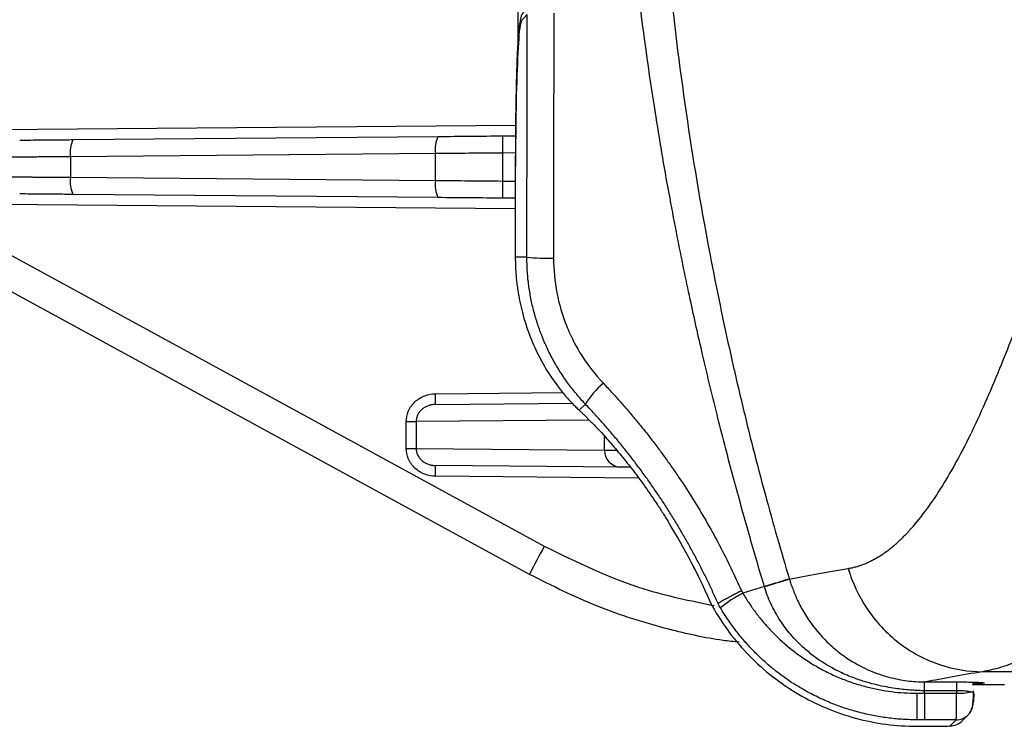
# Model space of a CAD drawing. Header units: millimetres. Extents: x 5 to 597, y 5 to 415.
# Tile 73 of 131: x 292 to 301, y 250 to 257. Entities that reach past the tile are written whole.
import ezdxf

# ---------------------------------------------------------------- set-up
doc = ezdxf.new("R2010")
doc.units = ezdxf.units.MM

msp = doc.modelspace()

# ---------------------------------------------------------------- linework, layer by layer
at = {"color": 7, "linetype": 'Continuous', "lineweight": 25}
for p, q in [((296.5496, 256.5535), (296.5496, 257.0725)), ((287.5707, 256.8465), (296.7943, 251.8214)), ((296.634, 256.7818), (296.5688, 256.7109)), ((296.656, 251.558), (287.4324, 256.5831)), ((292.3957, 255.6146), (295.8041, 255.6443)), ((296.4043, 255.6496), (296.5271, 255.6506)), ((295.7791, 255.4843), (292.3707, 255.4546)), ((295.7791, 255.2337), (295.7791, 255.4843)), ((296.4043, 255.4896), (296.4043, 255.2285)), ((292.3707, 255.4546), (292.3707, 255.2635)), ((296.5235, 255.3626), (296.5235, 254.5177)), ((296.5236, 255.3626), (296.5235, 255.3626)), ((296.5236, 255.3626), (296.5236, 254.5177)), ((292.3707, 255.2635), (295.7791, 255.2337)), ((295.8041, 255.0738), (292.3957, 255.1035)), ((296.5235, 255.0675), (296.4043, 255.0685)), ((296.5236, 254.5177), (296.5235, 254.5177)), ((296.6319, 254.5177), (296.5236, 254.5177)), ((295.7785, 253.1441), (297.0597, 253.1553)), ((297.098, 253.1115), (297.1047, 253.1045)), ((297.1788, 253.1465), (297.1198, 253.0908)), ((295.505, 252.9839), (295.5978, 252.9839)), ((295.505, 252.7342), (295.505, 252.9839)), ((295.5978, 252.9839), (295.5978, 252.7342)), ((295.505, 252.7342), (295.5978, 252.7342)), ((295.5978, 252.7342), (297.3559, 252.7189)), ((297.5058, 252.5589), (295.7785, 252.574)), ((297.9469, 252.0572), (297.9469, 252.0571)), ((298.849, 251.4453), (298.647, 251.3845)), ((299.0822, 251.5153), (299.083, 251.5124)), ((315.7177, 250.6502), (300.8863, 250.6502)), ((300.7896, 250.5315), (301.0896, 250.5315)), ((300.3438, 250.4496), (300.6443, 250.4496)), ((300.6443, 250.4496), (300.6444, 250.4727)), ((300.697, 250.1929), (300.7528, 250.2486)), ((300.2732, 250.1414), (300.444, 250.1414)), ((300.2732, 250.1413), (300.444, 250.1413)), ((300.6396, 250.2019), (300.3436, 250.2019)), ((300.5839, 250.1461), (300.6396, 250.2019))]:
    msp.add_line(p, q, dxfattribs=at)
at = {"color": 8, "linetype": 'Continuous', "lineweight": 25}
for p, q in [((291.1159, 255.7034), (296.5283, 255.7506)), ((296.5263, 255.4906), (296.4043, 255.4896)), ((296.4043, 255.2285), (296.5235, 255.2275)), ((296.5235, 254.9675), (291.1159, 255.0147)), ((295.7794, 253.2441), (296.9726, 253.2545)), ((297.1198, 253.0908), (297.1266, 253.0839)), ((297.2126, 252.9979), (295.5978, 252.9839)), ((297.3559, 252.7189), (297.3559, 252.8459)), ((297.6734, 252.4575), (295.7794, 252.474)), ((300.2732, 250.1414), (300.2732, 250.1413)), ((300.444, 250.1414), (300.444, 250.1413))]:
    msp.add_line(p, q, dxfattribs=at)
at = {"color": 7, "linetype": 'Continuous', "lineweight": 25}
for centre, radius, start, end in [((296.7284, 256.7111), 0.1597, 137.40519, 180.08568), ((292.6321, 255.4957), 0.2646, 153.29471, 188.93535), ((296.0404, 255.5254), 0.2646, 153.29471, 188.93535), ((300.9883, 255.5696), 4.5846, 179.0002, 180.9998), ((292.6321, 255.2224), 0.2646, 171.06465, 206.70529), ((296.0404, 255.1927), 0.2646, 171.06465, 206.70529), ((300.9883, 255.1485), 4.5846, 179.0002, 180.9998), ((298.6296, 254.5177), 2.106, 180, 181.41879), ((296.8315, 256.4891), 1.9815, 264.2192, 271.41744), ((297.8252, 252.7603), 0.753, 129.53737, 149.14341), ((294.3461, 253.2066), 1.4338, 357.50153, 1.49854), ((297.5116, 252.7145), 0.1557, 178.3955, 267.86827), ((294.3461, 252.5115), 1.4338, 358.50146, 2.49847), ((292.4454, 248.6726), 6.4592, 23.61364, 31.60013), ((292.4454, 248.6726), 6.4591, 23.6136, 31.60013), ((301.011, 249.4399), 4.8428, 150.54325, 154.06392), ((299.3758, 250.0543), 1.5167, 118.71652, 128.15391), ((309.1724, 250.4008), 8.9013, 179.68566, 181.28057), ((300.6603, 251.0356), 0.5862, 268.43273, 281.55621), ((300.6398, 250.3616), 0.1597, 315.05576, 0.07823), ((300.5841, 250.3058), 0.1597, 269.92177, 314.99394)]:
    msp.add_arc(centre, radius, start, end, dxfattribs=at)
at = {"color": 8, "linetype": 'Continuous', "lineweight": 25}
msp.add_arc((300.6399, 250.3616), 0.1597, 269.91982, 315.04559, dxfattribs=at)
at = {"color": 7, "linetype": 'Continuous', "lineweight": 25}
for points, knots in [([(298.849, 251.4453), (298.8252, 251.5251), (298.7767, 251.6876), (298.705, 251.936), (298.6326, 252.1932), (298.56, 252.4591), (298.4872, 252.7339), (298.4147, 253.0175), (298.3426, 253.3101), (298.2551, 253.6789), (298.1503, 254.1464), (298.0501, 254.6328), (297.9418, 255.2003), (297.806, 255.9892), (297.667, 256.994), (297.5754, 257.9119), (297.5273, 258.5677), (297.5005, 259.042), (297.4825, 259.4978), (297.4718, 259.9347), (297.4705, 260.2197), (297.4699, 260.359)], [0, 0, 0, 0, 0.027624, 0.056191, 0.085702, 0.116156, 0.147555, 0.179899, 0.213189, 0.247425, 0.305525, 0.371974, 0.412011, 0.496984, 0.637251, 0.748084, 0.80267, 0.855156, 0.905541, 0.953822, 1, 1, 1, 1]), ([(297.7941, 260.359), (297.7943, 260.2743), (297.7947, 260.1022), (297.798, 259.8401), (297.8035, 259.57), (297.8117, 259.2919), (297.8227, 259.006), (297.8367, 258.7122), (297.854, 258.4107), (297.888, 257.9037), (297.9617, 257.0531), (298.1065, 255.882), (298.3033, 254.7054), (298.4859, 253.8154), (298.6281, 253.1974), (298.7395, 252.7458), (298.8526, 252.3161), (298.9658, 251.908), (299.044, 251.644), (299.0822, 251.5153)], [0, 0, 0, 0, 0.028336, 0.057566, 0.087689, 0.118704, 0.150608, 0.1834, 0.217077, 0.251638, 0.353375, 0.502618, 0.646251, 0.752289, 0.806491, 0.858356, 0.90789, 0.955101, 1, 1, 1, 1]), ([(296.5688, 256.7109), (296.566, 256.7079), (296.5633, 256.6981), (296.5576, 256.6623), (296.5548, 256.6363), (296.5492, 256.5674), (296.5465, 256.5244), (296.5413, 256.4225), (296.5389, 256.3636), (296.5345, 256.2329), (296.5326, 256.1611), (296.5292, 256.0095), (296.5278, 255.9297), (296.5257, 255.7672), (296.5249, 255.6845), (296.5238, 255.5212), (296.5236, 255.4405), (296.5236, 255.3626)], [0, 0, 0, 0, 0.125, 0.125, 0.25, 0.25, 0.375, 0.375, 0.5, 0.5, 0.625, 0.625, 0.75, 0.75, 0.875, 0.875, 1, 1, 1, 1]), ([(296.58, 256.7231), (296.5778, 256.7168), (296.5612, 256.6698), (296.5464, 256.4285), (296.5322, 256.0593), (296.5266, 255.6795), (296.526, 255.47), (296.5257, 255.3626)], [0, 0, 0, 0, 0.043421, 0.328244, 0.646037, 0.818578, 1, 1, 1, 1]), ([(299.6318, 251.6138), (299.644, 251.616), (299.6685, 251.6204), (299.705, 251.6297), (299.7414, 251.6408), (299.7776, 251.6539), (299.8138, 251.6691), (299.8498, 251.6862), (299.8857, 251.7054), (299.9215, 251.7266), (299.9573, 251.7499), (299.9929, 251.7751), (300.0284, 251.8024), (300.0639, 251.8317), (300.0993, 251.8631), (300.1346, 251.8965), (300.1699, 251.9319), (300.2051, 251.9694), (300.2767, 252.0497), (300.384, 252.1864), (300.526, 252.4015), (300.6675, 252.6497), (300.8535, 253.0194), (301.0847, 253.5534), (301.3156, 254.174), (301.5045, 254.7243), (301.6236, 255.0859), (301.7196, 255.384), (301.7908, 255.6079), (301.8629, 255.8368), (301.9116, 255.9935), (301.936, 256.0719)], [0, 0, 0, 0, 0.014542, 0.029097, 0.043668, 0.058257, 0.072866, 0.087497, 0.102153, 0.116836, 0.131547, 0.14629, 0.161066, 0.175878, 0.190727, 0.205616, 0.220547, 0.235522, 0.250543, 0.312207, 0.374339, 0.437079, 0.500563, 0.624397, 0.750489, 0.813356, 0.877252, 0.907857, 0.93851, 0.969222, 1, 1, 1, 1]), ([(291.8962, 255.6102), (291.914, 255.6104), (291.9391, 255.6106), (292.0036, 255.6112), (292.0431, 255.6115), (292.1326, 255.6123), (292.1826, 255.6127), (292.2873, 255.6136), (292.3419, 255.6141), (292.3957, 255.6146)], [0, 0, 0, 0, 0.25, 0.25, 0.5, 0.5, 0.75, 0.75, 1, 1, 1, 1]), ([(292.3707, 255.4546), (292.3576, 255.4545), (292.3317, 255.4543), (292.2935, 255.4541), (292.2563, 255.4538), (292.2202, 255.4536), (292.1853, 255.4533), (292.1515, 255.4531), (292.119, 255.4529), (292.0878, 255.4527), (292.0579, 255.4525), (292.0292, 255.4523), (292.0019, 255.4521), (291.976, 255.4519), (291.9514, 255.4517), (291.9281, 255.4515), (291.9062, 255.4514), (291.8856, 255.4512), (291.8662, 255.4511), (291.8482, 255.451), (291.8314, 255.4509), (291.8158, 255.4507), (291.8014, 255.4506), (291.7882, 255.4505), (291.7761, 255.4505), (291.7651, 255.4504), (291.7551, 255.4503), (291.7492, 255.4503), (291.7463, 255.4502)], [0, 0, 0, 0, 0.04643, 0.092223, 0.137378, 0.181896, 0.225776, 0.269019, 0.311624, 0.353592, 0.394922, 0.435615, 0.47567, 0.515088, 0.553868, 0.592011, 0.629517, 0.666385, 0.702615, 0.738208, 0.773163, 0.807481, 0.841161, 0.874204, 0.906609, 0.938377, 0.969507, 1, 1, 1, 1]), ([(291.7463, 255.2679), (291.7509, 255.2678), (291.7601, 255.2678), (291.7767, 255.2676), (291.7958, 255.2675), (291.8175, 255.2673), (291.842, 255.2672), (291.8695, 255.267), (291.8999, 255.2667), (291.9334, 255.2665), (291.9701, 255.2662), (292.0098, 255.266), (292.0527, 255.2657), (292.0987, 255.2654), (292.1477, 255.265), (292.1996, 255.2647), (292.2542, 255.2643), (292.3114, 255.2639), (292.3508, 255.2636), (292.3707, 255.2635)], [0, 0, 0, 0, 0.046896, 0.095283, 0.145161, 0.19653, 0.24939, 0.303741, 0.359583, 0.416916, 0.47574, 0.536055, 0.59786, 0.661157, 0.725944, 0.792222, 0.859991, 0.92925, 1, 1, 1, 1]), ([(292.3957, 255.1035), (292.3419, 255.104), (292.2873, 255.1044), (292.1826, 255.1054), (292.1326, 255.1058), (292.0431, 255.1066), (292.0036, 255.1069), (291.9391, 255.1075), (291.914, 255.1077), (291.8962, 255.1079)], [0, 0, 0, 0, 0.25, 0.25, 0.5, 0.5, 0.75, 0.75, 1, 1, 1, 1]), ([(296.5242, 254.4656), (296.5249, 254.4458), (296.5262, 254.4066), (296.5302, 254.3485), (296.5357, 254.2916), (296.5426, 254.236), (296.5508, 254.1818), (296.5603, 254.1289), (296.571, 254.0774), (296.5957, 253.9715), (296.643, 253.8173), (296.7245, 253.6266), (296.8177, 253.4583), (296.897, 253.3428), (296.9554, 253.2677), (296.9937, 253.2217), (297.0305, 253.1805), (297.0656, 253.1433), (297.0872, 253.1221), (297.098, 253.1115)], [0, 0, 0, 0, 0.033425, 0.066228, 0.098421, 0.130021, 0.161044, 0.191507, 0.221428, 0.250827, 0.378027, 0.500678, 0.62604, 0.750063, 0.800473, 0.850479, 0.900272, 0.950047, 1, 1, 1, 1]), ([(297.1788, 253.1465), (297.1642, 253.1621), (297.135, 253.1934), (297.0931, 253.2421), (297.0529, 253.292), (297.0143, 253.343), (296.9775, 253.3952), (296.9424, 253.4484), (296.9091, 253.5026), (296.8776, 253.5578), (296.848, 253.6138), (296.8201, 253.6707), (296.7942, 253.7283), (296.7701, 253.7867), (296.748, 253.8456), (296.7277, 253.9051), (296.7094, 253.9651), (296.693, 254.0256), (296.6785, 254.0865), (296.666, 254.1476), (296.6554, 254.209), (296.6468, 254.2706), (296.6401, 254.3324), (296.6353, 254.3941), (296.6324, 254.4559), (296.6321, 254.4971), (296.6319, 254.5177)], [0, 0, 0, 0, 0.042578, 0.085074, 0.127486, 0.169816, 0.212064, 0.254231, 0.296318, 0.338324, 0.380251, 0.422099, 0.463868, 0.505559, 0.547174, 0.588711, 0.630172, 0.671558, 0.712869, 0.754106, 0.795269, 0.836359, 0.877376, 0.918322, 0.959196, 1, 1, 1, 1]), ([(296.8805, 254.5083), (296.8804, 254.4), (296.8908, 254.2917), (296.9313, 254.0814), (296.9613, 253.9789), (297.0211, 253.8292), (297.0436, 253.7797), (297.0928, 253.6842), (297.1195, 253.6379), (297.2058, 253.5033), (297.2716, 253.4192), (297.3458, 253.341)], [0, 0, 0, 0, 0.25, 0.25, 0.5, 0.5, 0.625, 0.625, 0.75, 0.75, 1, 1, 1, 1]), ([(304.4706, 253.6681), (304.441, 253.6316), (304.3821, 253.559), (304.2947, 253.4529), (304.2085, 253.3495), (304.1236, 253.2488), (304.0399, 253.1508), (303.9574, 253.0555), (303.8762, 252.9629), (303.7963, 252.8728), (303.7176, 252.7852), (303.6402, 252.7002), (303.564, 252.6176), (303.4891, 252.5374), (303.2641, 252.2997), (302.905, 251.9416), (302.4242, 251.5139), (301.9814, 251.1726), (301.6666, 250.9715), (301.4658, 250.8621), (301.3563, 250.8077), (301.2519, 250.7612), (301.1527, 250.7223), (301.0587, 250.6909), (300.9695, 250.6662), (300.9139, 250.6555), (300.8863, 250.6502)], [0, 0, 0, 0, 0.020364, 0.04053, 0.060498, 0.080267, 0.099837, 0.11921, 0.138384, 0.15736, 0.176138, 0.194718, 0.2131, 0.231284, 0.249271, 0.37795, 0.50084, 0.629009, 0.75015, 0.787266, 0.823902, 0.860062, 0.895749, 0.930965, 0.965714, 1, 1, 1, 1]), ([(297.3458, 253.341), (297.3726, 253.3125), (297.4261, 253.2556), (297.5044, 253.1687), (297.5812, 253.0806), (297.6563, 252.9914), (297.7298, 252.9009), (297.8016, 252.8092), (297.8719, 252.7163), (297.9407, 252.6221), (298.0078, 252.5267), (298.0954, 252.3976), (298.2007, 252.2335), (298.3203, 252.0324), (298.4325, 251.8275), (298.5381, 251.6189), (298.6025, 251.4768), (298.6347, 251.4057)], [0, 0, 0, 0, 0.050288, 0.100451, 0.150513, 0.200496, 0.250422, 0.300314, 0.350195, 0.400089, 0.450018, 0.500005, 0.600327, 0.700286, 0.800081, 0.899917, 1, 1, 1, 1]), ([(295.505, 252.9839), (295.505, 253.0144), (295.5109, 253.0473), (295.5376, 253.111), (295.5585, 253.1417), (295.612, 253.1924), (295.6444, 253.2123), (295.712, 253.238), (295.7469, 253.2438), (295.7794, 253.2441)], [0, 0, 0, 0, 0.25, 0.25, 0.5, 0.5, 0.75, 0.75, 1, 1, 1, 1]), ([(295.7785, 253.1441), (295.7714, 253.1438), (295.7582, 253.1433), (295.74, 253.1404), (295.7249, 253.1367), (295.7039, 253.13), (295.6784, 253.1181), (295.6496, 253.0971), (295.6266, 253.0721), (295.6099, 253.0437), (295.5997, 253.014), (295.5985, 252.9938), (295.5978, 252.9839)], [0, 0, 0, 0, 0.0802803, 0.1497653, 0.2084543, 0.2563489, 0.3987535, 0.5239296, 0.6548736, 0.776526, 0.8896201, 1, 1, 1, 1]), ([(297.1048, 253.1045), (297.1052, 253.1041), (297.1071, 253.1023), (297.1143, 253.0955), (297.1212, 253.0889), (297.1266, 253.0838)], [0, 0, 0, 0, 0.064696, 0.281802, 1, 1, 1, 1]), ([(297.1198, 253.0908), (297.1269, 253.0841), (297.1409, 253.0709), (297.1633, 253.0494), (297.1867, 253.0265), (297.2111, 253.0022), (297.2364, 252.9765), (297.2626, 252.9494), (297.3124, 252.897), (297.3897, 252.8126), (297.4984, 252.6858), (297.6114, 252.5449), (297.7068, 252.4169), (297.7823, 252.3099), (297.8382, 252.2275), (297.8933, 252.1433), (297.929, 252.0859), (297.9469, 252.0572)], [0, 0, 0, 0, 0.035906, 0.071653, 0.107288, 0.142862, 0.178422, 0.214019, 0.249701, 0.374904, 0.499643, 0.624697, 0.749712, 0.812182, 0.874535, 0.93705, 1, 1, 1, 1]), ([(298.4162, 251.2861), (298.4007, 251.3211), (298.3695, 251.3912), (298.3203, 251.4954), (298.2692, 251.5992), (298.216, 251.7023), (298.1609, 251.8048), (298.1037, 251.9066), (298.0445, 252.0076), (297.9833, 252.1079), (297.9201, 252.2073), (297.8549, 252.3059), (297.7877, 252.4036), (297.7185, 252.5003), (297.6473, 252.596), (297.5741, 252.6907), (297.499, 252.7843), (297.4219, 252.8767), (297.3428, 252.968), (297.2619, 253.0581), (297.2065, 253.117), (297.1788, 253.1465)], [0, 0, 0, 0, 0.0510815, 0.1023315, 0.1537508, 0.20534, 0.2570998, 0.3090308, 0.3611337, 0.4134092, 0.4658578, 0.5184802, 0.571277, 0.6242488, 0.6773961, 0.7307197, 0.78422, 0.8378976, 0.8917531, 0.9457871, 1, 1, 1, 1]), ([(295.7794, 252.474), (295.7469, 252.4743), (295.712, 252.4801), (295.6444, 252.5058), (295.612, 252.5257), (295.5585, 252.5764), (295.5376, 252.6071), (295.5109, 252.6708), (295.505, 252.7037), (295.505, 252.7342)], [0, 0, 0, 0, 0.25, 0.25, 0.5, 0.5, 0.75, 0.75, 1, 1, 1, 1]), ([(295.5978, 252.7342), (295.598, 252.7286), (295.5985, 252.7171), (295.6018, 252.7), (295.6071, 252.683), (295.6147, 252.6663), (295.6245, 252.6503), (295.6365, 252.6351), (295.6537, 252.618), (295.6784, 252.6), (295.7086, 252.586), (295.7426, 252.5762), (295.7653, 252.5748), (295.7785, 252.574)], [0, 0, 0, 0, 0.062912, 0.127154, 0.192977, 0.260613, 0.330277, 0.402166, 0.476458, 0.601536, 0.743958, 0.8504, 1, 1, 1, 1]), ([(297.5958, 252.5581), (297.5907, 252.5582), (297.5474, 252.5585), (297.5253, 252.5587), (297.5058, 252.5589)], [0, 0, 0, 0, 0.11812, 1, 1, 1, 1]), ([(299.6318, 251.6138), (299.6693, 251.4859), (299.7277, 251.3571), (299.8873, 251.1189), (299.9885, 251.0099), (300.2205, 250.8317), (300.351, 250.7628), (300.6189, 250.6726), (300.756, 250.6512), (300.8863, 250.6502)], [0, 0, 0, 0, 0.25, 0.25, 0.5, 0.5, 0.75, 0.75, 1, 1, 1, 1]), ([(298.6151, 250.9247), (298.5644, 250.9302), (298.3423, 250.9541), (297.8959, 251.055), (297.2833, 251.2441), (296.8651, 251.4534), (296.656, 251.558)], [0, 0, 0, 0, 0.073963, 0.32348, 0.661736, 1, 1, 1, 1]), ([(299.0822, 251.5153), (299.0774, 251.5139), (299.0685, 251.5112), (299.0417, 251.5031), (299.0238, 251.4978), (298.9811, 251.4849), (298.9563, 251.4775), (298.9038, 251.4617), (298.8761, 251.4534), (298.849, 251.4453)], [0, 0, 0, 0, 0.25, 0.25, 0.5, 0.5, 0.75, 0.75, 1, 1, 1, 1]), ([(299.8045, 250.5519), (299.7878, 250.5569), (299.7522, 250.5676), (299.6964, 250.587), (299.635, 250.6109), (299.5683, 250.6403), (299.4587, 250.6952), (299.3405, 250.7699), (299.2056, 250.8791), (299.0962, 250.9908), (299.0085, 251.1075), (298.9492, 251.2057), (298.909, 251.285), (298.8755, 251.3635), (298.8584, 251.4165), (298.85, 251.4424)], [0, 0, 0, 0, 0.038442, 0.081843, 0.130271, 0.183801, 0.242518, 0.400376, 0.490875, 0.624752, 0.74407, 0.81196, 0.877283, 0.939979, 1, 1, 1, 1]), ([(299.0832, 251.5124), (299.0784, 251.511), (299.0695, 251.5083), (299.0427, 251.5003), (299.0248, 251.4949), (298.9821, 251.4821), (298.9573, 251.4747), (298.9048, 251.4589), (298.8771, 251.4506), (298.8501, 251.4425)], [0, 0, 0, 0, 0.25, 0.25, 0.5, 0.5, 0.75, 0.75, 1, 1, 1, 1]), ([(299.0832, 251.5124), (299.0878, 251.4976), (299.0975, 251.4665), (299.1148, 251.4185), (299.1354, 251.3671), (299.16, 251.3125), (299.189, 251.2551), (299.223, 251.1951), (299.2973, 251.0789), (299.4043, 250.9511), (299.5678, 250.8089), (299.7307, 250.7045), (299.8898, 250.636), (300.0106, 250.5993), (300.0969, 250.5794), (300.1813, 250.5657), (300.2634, 250.5574), (300.3173, 250.556), (300.3437, 250.5554)], [0, 0, 0, 0, 0.027458, 0.057431, 0.08998, 0.125162, 0.163027, 0.203614, 0.246951, 0.407002, 0.496656, 0.631424, 0.748585, 0.802533, 0.854651, 0.904926, 0.953365, 1, 1, 1, 1]), ([(298.6347, 251.4057), (298.6276, 251.4021), (298.6137, 251.3949), (298.5937, 251.3846), (298.5751, 251.3748), (298.5579, 251.3658), (298.5422, 251.3576), (298.5282, 251.3502), (298.5157, 251.3435), (298.5047, 251.3377), (298.4952, 251.3326), (298.487, 251.3282), (298.4716, 251.3198), (298.4514, 251.3086), (298.4316, 251.2971), (298.4192, 251.2892), (298.4172, 251.2871), (298.4162, 251.2861)], [0, 0, 0, 0, 0.059511, 0.117047, 0.172243, 0.224775, 0.274365, 0.320783, 0.363844, 0.403406, 0.439363, 0.471641, 0.500195, 0.630223, 0.758009, 0.881755, 1, 1, 1, 1]), ([(298.647, 251.3845), (298.6571, 251.3677), (298.6769, 251.3344), (298.7083, 251.2861), (298.7403, 251.2396), (298.7731, 251.195), (298.8066, 251.1523), (298.8405, 251.1113), (298.8749, 251.072), (298.9097, 251.0345), (298.9922, 250.9501), (299.1287, 250.8313), (299.3014, 250.7167), (299.4471, 250.6392), (299.5634, 250.5873), (299.6807, 250.544), (299.7988, 250.5091), (299.9172, 250.4823), (300.0355, 250.4635), (300.1535, 250.4519), (300.232, 250.4504), (300.2711, 250.4496)], [0, 0, 0, 0, 0.0299468, 0.0593131, 0.0881094, 0.1163465, 0.1440348, 0.1711845, 0.1978057, 0.2239082, 0.2495019, 0.3784414, 0.4997767, 0.5658546, 0.6306871, 0.694389, 0.757076, 0.8188639, 0.8798693, 0.940209, 1, 1, 1, 1]), ([(298.3638, 251.26), (298.4582, 251.0922), (298.5748, 250.9361), (298.8455, 250.6599), (298.9993, 250.5398), (299.333, 250.3441), (299.5129, 250.2685), (299.8867, 250.1672), (300.0803, 250.1414), (300.2732, 250.1414)], [0, 0, 0, 0, 0.25, 0.25, 0.5, 0.5, 0.75, 0.75, 1, 1, 1, 1]), ([(300.2732, 250.2019), (300.252, 250.2021), (300.2091, 250.2024), (300.1446, 250.2054), (300.0795, 250.2103), (300.0138, 250.2174), (299.9477, 250.2265), (299.8813, 250.2378), (299.8145, 250.2513), (299.7476, 250.2672), (299.6805, 250.2854), (299.6135, 250.3059), (299.5465, 250.3289), (299.4798, 250.3544), (299.4133, 250.3823), (299.3472, 250.4128), (299.2816, 250.4458), (299.213, 250.4833), (299.1406, 250.5266), (299.0636, 250.5771), (298.9846, 250.6341), (298.9043, 250.698), (298.8233, 250.7692), (298.7423, 250.8482), (298.6622, 250.9353), (298.584, 251.0308), (298.5081, 251.1347), (298.4622, 251.2091), (298.4388, 251.247)], [0, 0, 0, 0, 0.028898, 0.058129, 0.087689, 0.117573, 0.147778, 0.178298, 0.209128, 0.240264, 0.271701, 0.303438, 0.335476, 0.367817, 0.40046, 0.433406, 0.466655, 0.500209, 0.539536, 0.58124, 0.62532, 0.671773, 0.720597, 0.771789, 0.825344, 0.88125, 0.93948, 1, 1, 1, 1]), ([(300.3436, 250.4728), (300.3247, 250.4732), (300.2906, 250.4738), (300.2453, 250.4766), (300.1969, 250.4803), (300.1406, 250.4856), (300.0674, 250.4948), (299.9865, 250.508), (299.8968, 250.5264), (299.8359, 250.5432), (299.8045, 250.5519)], [0, 0, 0, 0, 0.104212, 0.187137, 0.248823, 0.370814, 0.497709, 0.653437, 0.82075, 1, 1, 1, 1]), ([(300.3436, 250.4728), (300.3437, 250.4934), (300.3437, 250.5153), (300.3438, 250.5463), (300.3438, 250.5546), (300.3437, 250.5553)], [0, 0, 0, 0, 0.5, 0.5, 1, 1, 1, 1]), ([(300.6444, 250.5553), (300.6704, 250.5553), (300.6961, 250.5551), (300.7464, 250.5546), (300.7697, 250.5542), (300.8132, 250.5531), (300.8322, 250.5525), (300.8652, 250.551), (300.8781, 250.5502), (300.8972, 250.5484), (300.9025, 250.5474), (300.9045, 250.5459), (300.904, 250.5455), (300.9008, 250.5445), (300.8982, 250.544), (300.8904, 250.543), (300.8854, 250.5425), (300.8733, 250.5416), (300.8664, 250.5412), (300.8412, 250.5399), (300.8207, 250.5391), (300.7965, 250.5385)], [0, 0, 0, 0, 0.125, 0.125, 0.25, 0.25, 0.375, 0.375, 0.5, 0.5, 0.625, 0.625, 0.6875, 0.6875, 0.75, 0.75, 0.8125, 0.8125, 0.875, 0.875, 1, 1, 1, 1]), ([(300.6444, 250.4727), (300.6444, 250.4934), (300.6444, 250.5153), (300.6444, 250.5463), (300.6444, 250.5546), (300.6444, 250.5553)], [0, 0, 0, 0, 0.5, 0.5, 1, 1, 1, 1]), ([(300.3438, 250.4496), (300.3438, 250.3826), (300.3437, 250.3199), (300.3436, 250.2306), (300.3436, 250.2043), (300.3436, 250.2019)], [0, 0, 0, 0, 0.5, 0.5, 1, 1, 1, 1]), ([(300.6396, 250.2019), (300.6398, 250.2024), (300.64, 250.2034), (300.6404, 250.2076), (300.6408, 250.2135), (300.6412, 250.2212), (300.6415, 250.2304), (300.6418, 250.2411), (300.6421, 250.2529), (300.6424, 250.2658), (300.6427, 250.2795), (300.6429, 250.294), (300.6431, 250.309), (300.6433, 250.3244), (300.6435, 250.3402), (300.6437, 250.3561), (300.6438, 250.372), (300.644, 250.3879), (300.6441, 250.4037), (300.6442, 250.4193), (300.6442, 250.4345), (300.6443, 250.4446), (300.6443, 250.4496)], [0, 0, 0, 0, 0.062796, 0.124246, 0.184348, 0.243104, 0.300513, 0.356575, 0.41129, 0.464658, 0.516679, 0.567352, 0.616679, 0.664659, 0.711292, 0.756577, 0.800515, 0.843107, 0.884351, 0.924248, 0.962797, 1, 1, 1, 1]), ([(300.7777, 250.4613), (300.7745, 250.462), (300.7682, 250.4635), (300.7571, 250.4654), (300.7453, 250.4672), (300.7329, 250.4686), (300.7167, 250.4702), (300.6959, 250.4716), (300.6704, 250.4726), (300.653, 250.4727), (300.6444, 250.4727)], [0, 0, 0, 0, 0.108642, 0.213686, 0.315186, 0.413202, 0.507803, 0.675017, 0.838922, 1, 1, 1, 1]), ([(300.7528, 250.2487), (300.7627, 250.2618), (300.7819, 250.2874), (300.7946, 250.3423), (300.8008, 250.4033), (300.8016, 250.4489), (300.802, 250.4718)], [0, 0, 0, 0, 0.266449, 0.515676, 0.755501, 1, 1, 1, 1]), ([(300.8039, 250.4479), (300.8039, 250.4479), (300.804, 250.448), (300.804, 250.4492), (300.8029, 250.4515), (300.7992, 250.4545), (300.7911, 250.4579), (300.7824, 250.4601), (300.7777, 250.4613)], [0, 0, 0, 0, 0.032041, 0.1227383, 0.2481489, 0.4987776, 0.7325928, 1, 1, 1, 1]), ([(300.8039, 250.4479), (300.8035, 250.4246), (300.8029, 250.4022), (300.8014, 250.371), (300.8004, 250.3627), (300.7995, 250.3618)], [0, 0, 0, 0, 0.5, 0.5, 1, 1, 1, 1]), ([(300.444, 250.1414), (300.4602, 250.1414), (300.4776, 250.1415), (300.5114, 250.142), (300.5277, 250.1423), (300.5548, 250.1432), (300.5656, 250.1438), (300.5798, 250.145), (300.5833, 250.1456), (300.5839, 250.1461)], [0, 0, 0, 0, 0.25, 0.25, 0.5, 0.5, 0.75, 0.75, 1, 1, 1, 1])]:
    msp.add_open_spline(points, degree=3, knots=knots, dxfattribs=at)
for points in [[(296.6319, 254.5177), (296.6328, 255.2723), (296.6335, 256.027), (296.634, 256.7818)], [(296.8821, 256.7935), (296.8817, 256.0316), (296.8811, 255.2699), (296.8805, 254.5083)], [(295.8041, 255.6443), (296.0022, 255.6461), (296.2035, 255.6478), (296.4043, 255.6496)], [(296.4043, 255.4896), (296.1949, 255.4878), (295.9856, 255.4861), (295.7791, 255.4843)], [(295.7791, 255.2337), (295.9856, 255.232), (296.1949, 255.2303), (296.4043, 255.2285)], [(296.4043, 255.0685), (296.2035, 255.0703), (296.0022, 255.072), (295.8041, 255.0738)], [(297.098, 253.1115), (297.105, 253.1048), (297.1123, 253.0979), (297.1198, 253.0908)], [(299.083, 251.5124), (299.2458, 251.5462), (299.4288, 251.58), (299.6318, 251.6138)], [(298.85, 251.4424), (298.8496, 251.4434), (298.8493, 251.4443), (298.849, 251.4453)], [(298.6347, 251.4057), (298.6388, 251.3986), (298.6429, 251.3916), (298.647, 251.3845)], [(298.3638, 251.26), (298.3638, 251.2599), (298.3637, 251.2599), (298.3637, 251.2599)], [(298.4388, 251.247), (298.4311, 251.26), (298.4236, 251.273), (298.4162, 251.2861)], [(298.4162, 251.2861), (298.4162, 251.2861), (298.4162, 251.2861), (298.4162, 251.2861)], [(300.8863, 250.6502), (300.6915, 250.6188), (300.5151, 250.5871), (300.3575, 250.5553)], [(300.3437, 250.5554), (300.3482, 250.5553), (300.3527, 250.5553), (300.3572, 250.5553)], [(300.3575, 250.5553), (300.4539, 250.5553), (300.5492, 250.5553), (300.6444, 250.5553)], [(300.2711, 250.4496), (300.2954, 250.4496), (300.3196, 250.4496), (300.3438, 250.4496)], [(300.6444, 250.4727), (300.5442, 250.4727), (300.4439, 250.4727), (300.3436, 250.4728)], [(300.3438, 250.4496), (300.3438, 250.4573), (300.3437, 250.4651), (300.3436, 250.4728)], [(300.3436, 250.2019), (300.3201, 250.2019), (300.2967, 250.2019), (300.2732, 250.2019)]]:
    msp.add_open_spline(points, degree=3, dxfattribs=at)
at = {"color": 8, "linetype": 'Continuous', "lineweight": 25}
for points, knots in [([(297.3559, 252.7189), (297.3781, 252.7187), (297.4055, 252.7185), (297.4586, 252.7181), (297.4686, 252.7181)], [0, 0, 0, 0, 0.811858, 1, 1, 1, 1]), ([(296.7943, 251.8214), (297.0984, 251.6729), (297.6064, 251.4249), (298.1592, 251.3125), (298.3811, 251.2674)], [0, 0, 0, 0, 0.598726, 1, 1, 1, 1])]:
    msp.add_open_spline(points, degree=3, knots=knots, dxfattribs=at)

doc.saveas('drawing.dxf')
